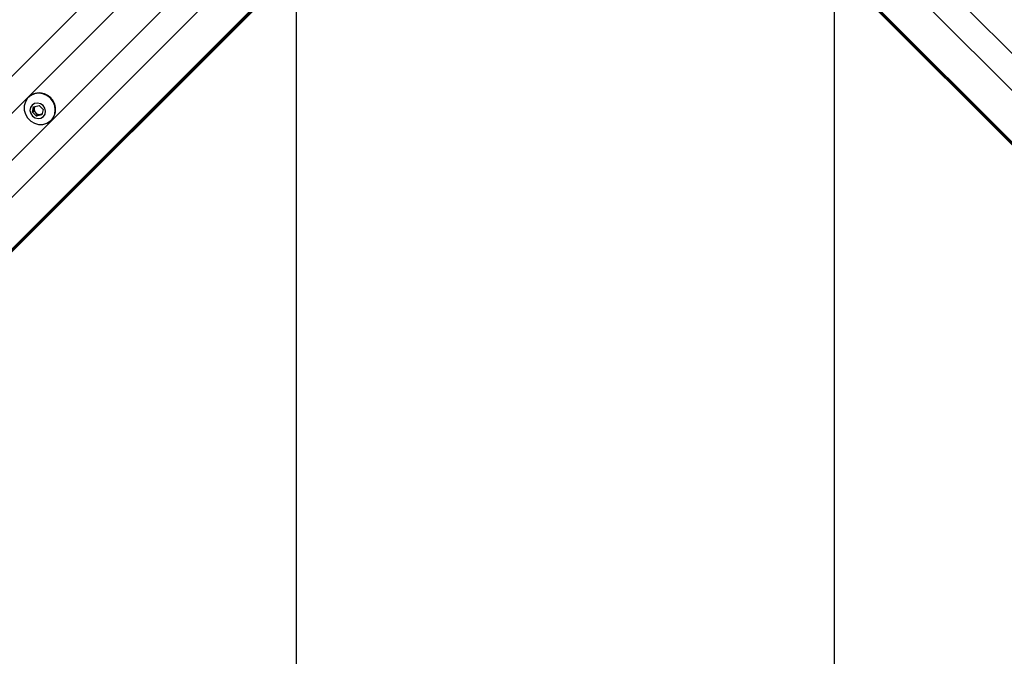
# Model space of a CAD drawing. Header units: millimetres. Extents: x 20 to 19889, y 40 to 15516.
# Tile 61 of 115: x 6595 to 7176, y 14683 to 15059. Entities that reach past the tile are written whole.
import ezdxf

# ---------------------------------------------------------------- set-up
doc = ezdxf.new("R2010")
doc.units = ezdxf.units.MM
doc.header["$LTSCALE"] = 2
doc.layers.add('COMPONENT_GEOMETRY', color=7, linetype='Continuous')
doc.styles.add('SLDTEXTSTYLE0', font='TXT', dxfattribs={"width": 0.75})
doc.dimstyles.new('SLDDIMSTYLE1', dxfattribs={"dimtxt": 100, "dimasz": 6.604, "dimexe": 0, "dimexo": 0.0625, "dimgap": 25, "dimtad": 0, "dimtih": 1, "dimtoh": 1, "dimdec": 0, "dimrnd": 1e-09, "dimzin": 12, "dimdsep": 46, "dimtxsty": 'SLDTEXTSTYLE0', "dimsah": 1, "dimcen": 0.09, "dimadec": 0, "dimazin": 3, "dimtfac": 1, "dimtdec": 0, "dimtofl": 0, "dimtmove": 0, "dimatfit": 3, "dimfxl": 1, "dimfrac": 2, "dimtolj": 1, "dimtzin": 12, "dimarcsym": 0})

# ---------------------------------------------------------------- blocks, each defined once
blk = doc.blocks.new('_D_2')
at = {"layer": 'COMPONENT_GEOMETRY', "color": 7}
for p, q in [((6914.69, 15516.37), (871.44, 15516.37)), ((877.79, 15516.37), (877.79, 12932.74)), ((677.72, 12912.43), (647.25, 12912.43)), ((647.25, 12912.43), (647.25, 12753.68)), ((1077.86, 12912.43), (1108.33, 12912.43)), ((1108.33, 12912.43), (1108.33, 12753.68)), ((647.25, 12753.68), (677.72, 12753.68)), ((1108.33, 12753.68), (1077.86, 12753.68)), ((877.79, 10020.44), (877.79, 12604.06)), ((4187.32, 10020.44), (871.44, 10020.44))]:
    blk.add_line(p, q, dxfattribs=at)
for points in [[(877.79, 15516.37), (876.77, 15509.77), (878.8, 15509.77)], [(877.79, 10020.44), (878.8, 10027.04), (876.77, 10027.04)]]:
    blk.add_solid(points, dxfattribs=at)
at = {"layer": 'COMPONENT_GEOMETRY', "color": 7, "char_height": 100, "attachment_point": 1, "style": 'SLDTEXTSTYLE0'}
for s, insert in [('9\'0.19"', (677.72, 12882.59)), ('2748mm', (605.01, 12732.97))]:
    blk.add_mtext(s, dxfattribs=dict(at, insert=insert))

msp = doc.modelspace()

# ---------------------------------------------------------------- linework, layer by layer
at = {"color": 8, "linetype": 'Continuous', "lineweight": 25}
for p, q in [((6755.7, 15190.63), (5491.87, 13926.79)), ((6791.48, 15154.85), (5527.65, 13891.01)), ((7042.97, 15154.85), (8306.81, 13891.01)), ((6807.26, 15140.08), (5545.1, 13877.92)), ((7027.2, 15140.08), (8289.09, 13878.19)), ((6715.22, 15128.29), (5823.12, 14236.19)), ((6729.15, 15114.36), (5837.05, 14222.26)), ((7105.31, 15114.36), (7997.41, 14222.26))]:
    msp.add_line(p, q, dxfattribs=at)
at = {"color": 7, "linetype": 'Continuous', "lineweight": 25}
for p, q in [((6810.22, 15142.04), (5770.61, 14102.42)), ((6813.2, 15144.46), (5786.4, 14117.66)), ((7021.26, 15144.46), (7300.08, 14865.64)), ((7024.23, 15142.04), (8068.71, 14097.56)), ((6600.27, 15012.85), (6600.09, 15012.66)), ((6602.44, 15004.03), (6603.21, 15007.25)), ((6603.21, 15007.25), (6606.43, 15008.02)), ((6603.58, 15006.39), (6603.82, 15007.4)), ((6606.43, 15008.02), (6608.88, 15005.57)), ((6603.19, 15004.79), (6602.44, 15004.03)), ((6604.89, 15001.58), (6602.44, 15004.03)), ((6603.19, 15004.79), (6603.58, 15006.39)), ((6604.42, 15003.56), (6603.19, 15004.79)), ((6605.64, 15002.34), (6604.42, 15003.56)), ((6608.11, 15002.35), (6604.89, 15001.58)), ((6605.64, 15002.34), (6604.89, 15001.58)), ((6607.25, 15002.72), (6605.64, 15002.34)), ((6608.25, 15002.96), (6607.25, 15002.72)), ((6608.88, 15005.57), (6608.11, 15002.35)), ((6613.52, 14999.23), (6613.7, 14999.41))]:
    msp.add_line(p, q, dxfattribs=at)
at = {"color": 7, "linetype": 'Continuous', "lineweight": 25, "flags": 128}
for points in [[(6758.43, 12589), (6758.45, 13870.2), (6758.51, 15072.91)], [(7075.95, 15072.91), (7075.98, 14499.56), (7076.01, 13870.2), (7076.03, 13229.6), (7076.03, 12589)], [(6613.12, 15012.26), (6611.07, 15013.84), (6608.71, 15014.83), (6606.2, 15015.16), (6603.74, 15014.81), (6601.51, 15013.81), (6599.67, 15012.22), (6598.36, 15010.16), (6597.67, 15007.79), (6597.67, 15005.29), (6598.34, 15002.83), (6599.63, 15000.61), (6601.46, 14998.78), (6603.69, 14997.48), (6606.14, 14996.81), (6608.65, 14996.82), (6611.02, 14997.5), (6613.07, 14998.81), (6614.66, 15000.65), (6615.67, 15002.89), (6616.02, 15005.35), (6615.69, 15007.85), (6614.69, 15010.21), (6613.12, 15012.26)], [(6608.82, 15007.96), (6607.29, 15009), (6605.52, 15009.41), (6603.76, 15009.11), (6602.3, 15008.16), (6601.35, 15006.7), (6601.05, 15004.94), (6601.46, 15003.17), (6602.5, 15001.64), (6604.03, 15000.6), (6605.8, 15000.19), (6607.55, 15000.49), (6609.02, 15001.44), (6609.97, 15002.91), (6610.27, 15004.66), (6609.86, 15006.43), (6608.82, 15007.96)]]:
    msp.add_lwpolyline(points, dxfattribs=at)
at = {"color": 7, "linetype": 'Continuous', "lineweight": 25}
for centre, radius, start, end in [((6606.58, 15006.13), 9.22, 43.20212, 133.24693), ((6606.99, 15005.73), 9.22, 316.75307, 46.79788), ((6606.2, 15005.77), 2.7, 141.23786, 166.69593), ((6606.54, 15005.73), 3.04, 167.4059, 225.62264), ((6606.59, 15005.69), 3.04, 224.37736, 282.5941), ((6606.63, 15005.35), 2.7, 283.30407, 308.76214)]:
    msp.add_arc(centre, radius, start, end, dxfattribs=at)

# ---------------------------------------------------------------- dimensions: what is measured, and where the dimension line sits
at = {"layer": 'COMPONENT_GEOMETRY', "color": 7}
dim = msp.add_linear_dim(base=(877.79, 10020.44), p1=(6917.23, 15516.37), p2=(4189.86, 10020.44), angle=90, dimstyle='SLDDIMSTYLE1', dxfattribs=at)
dim.commit()
dim.dimension.update_dxf_attribs({"geometry": '_D_2', "text_midpoint": (877.79, 12768.4), "dimtype": 160})

doc.saveas('drawing.dxf')
